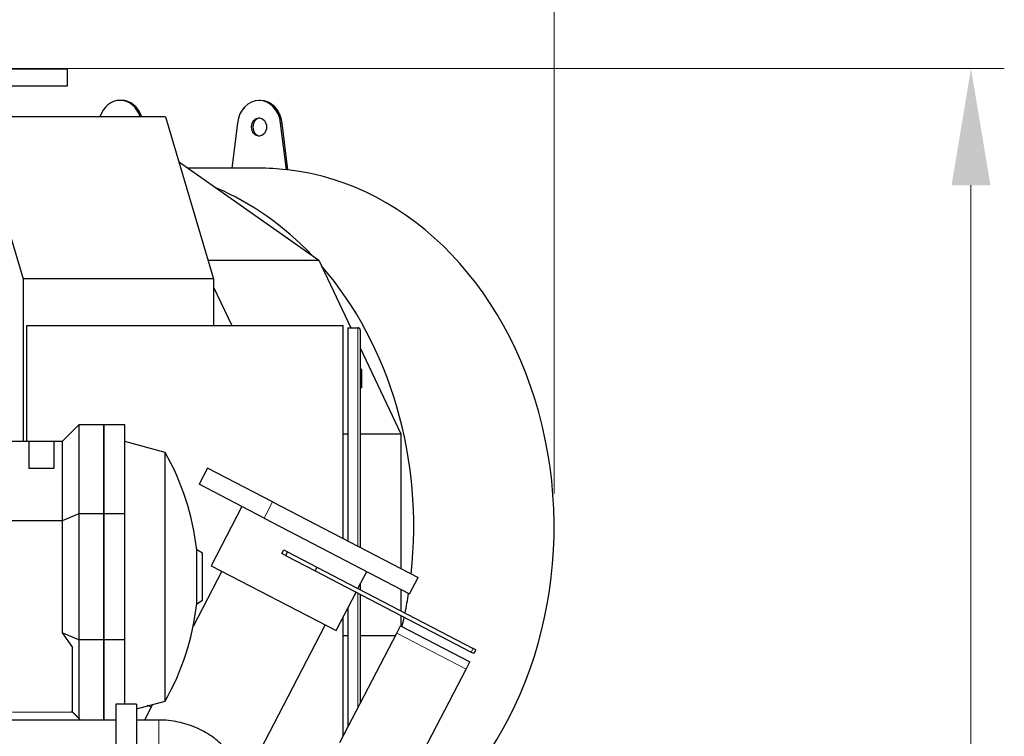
# Model space of a CAD drawing. Header units: inches. Extents: x 0 to 23760, y -13 to 16800.
# Tile 161 of 209: x 12396 to 13578, y 13903 to 14763. Entities that reach past the tile are written whole.
import ezdxf

# ---------------------------------------------------------------- set-up
doc = ezdxf.new("R2010")
doc.units = ezdxf.units.IN
doc.layers.add('254', color=7, linetype='Continuous', true_color=0xffffff)
doc.styles.add('latin_extended', font='simplex.shx')
doc.dimstyles.get("Standard").update_dxf_attribs({"dimtxt": 0.18, "dimasz": 0.18, "dimexe": 0.18, "dimexo": 0.0625, "dimgap": 0.09, "dimtad": 0, "dimtih": 1, "dimtoh": 1, "dimdec": 4, "dimzin": 0, "dimdsep": 46, "dimtxsty": 'Standard', "dimcen": 0.09, "dimadec": 0, "dimazin": 0, "dimtfac": 1, "dimtdec": 4, "dimtofl": 0, "dimtmove": 0, "dimatfit": 3, "dimfxl": 1, "dimtolj": 1, "dimtzin": 0, "dimarcsym": 0})

# ---------------------------------------------------------------- blocks, each defined once
blk = doc.blocks.new('_U11')
at = {"layer": '254', "color": 3, "linetype": 'Continuous', "lineweight": 13, "transparency": 16777216}
for p, q in [((12168.1, 14704.7), (13578.2, 14704.7)), ((13538.2, 14564.7), (13538.2, 11118.7)), ((11627.2, 10978.7), (13578.2, 10978.7))]:
    blk.add_line(p, q, dxfattribs=at)
at = {"layer": '254', "color": 3, "transparency": 16777216}
for points in [[(13561.6, 14564.7), (13514.9, 14564.7), (13538.2, 14704.7)], [(13514.9, 11118.7), (13561.6, 11118.7), (13538.2, 10978.7)]]:
    blk.add_solid(points, dxfattribs=at)
at = {"layer": 'Defpoints', "color": 0, "transparency": 16777216}
for p in [(12128.1, 14704.7), (11587.2, 10978.7), (13538.2, 10978.7)]:
    blk.add_point(p, dxfattribs=at)
at = {"layer": '254', "color": 2, "lineweight": 13, "transparency": 16777216, "insert": (13328.2, 12598.3), "char_height": 140, "attachment_point": 1, "rotation": 90, "style": 'latin_extended'}
blk.add_mtext('\\A1;3726', dxfattribs=at)

msp = doc.modelspace()

# ---------------------------------------------------------------- linework, layer by layer
at = {"layer": '254', "color": 3, "linetype": 'Continuous', "lineweight": 13}
msp.add_line((13037.654, 14194.656), (13037.654, 15144.665), dxfattribs=at)
at = {"layer": '254', "color": 2, "linetype": 'Continuous', "lineweight": 25}
for p, q in [((11941.654, 14704.665), (12453.066, 14704.665)), ((12453.066, 14683.884), (12453.066, 14704.665)), ((11941.654, 14683.884), (12453.066, 14683.884)), ((12518.098, 14666.656), (12516.377, 14666.656)), ((12685.009, 14666.656), (12683.288, 14666.656)), ((12570.775, 14646.884), (12341.918, 14646.884)), ((12341.918, 14646.884), (12399.865, 14452.528)), ((12570.775, 14646.884), (12628.722, 14452.528)), ((12657.363, 14639.386), (12650.724, 14585.157)), ((12716.081, 14583.291), (12709.213, 14639.386)), ((12717.801, 14583.291), (12710.934, 14639.386)), ((12586.967, 14592.57), (12587.786, 14592.57)), ((12587.786, 14592.57), (12755.13, 14474.624)), ((12683.288, 14585.156), (12598.306, 14585.156)), ((12717.801, 14583.291), (12716.081, 14583.291)), ((12622.136, 14474.624), (12755.13, 14474.624)), ((12755.13, 14474.624), (12793.424, 14393.654)), ((12628.722, 14452.528), (12399.865, 14452.528)), ((12399.865, 14452.528), (12399.865, 14257.136)), ((12628.722, 14452.528), (12628.722, 14396.151)), ((12628.723, 14442.513), (12650.648, 14396.154)), ((12404.239, 14396.156), (12784.239, 14396.156)), ((12404.239, 14257.131), (12404.239, 14396.156)), ((12784.239, 14140.456), (12784.239, 14396.156)), ((12789.864, 14393.656), (12801.864, 14393.656)), ((12789.864, 14393.656), (12789.864, 14137.529)), ((12804.864, 14390.656), (12804.864, 14129.719)), ((12804.863, 14369.467), (12853.663, 14266.282)), ((12806.864, 14343.656), (12804.864, 14343.656)), ((12806.864, 14321.656), (12806.864, 14343.656)), ((12806.864, 14321.656), (12804.864, 14321.656)), ((12466.818, 14277.14), (12446.818, 14257.14)), ((12466.818, 14277.14), (12466.818, 14170.234)), ((12496.818, 14277.14), (12466.818, 14277.14)), ((12496.818, 14170.234), (12496.818, 14277.14)), ((12522.118, 14277.14), (12496.818, 14277.14)), ((12496.818, 14277.14), (12496.818, 14170.234)), ((12522.118, 14170.234), (12522.118, 14277.14)), ((12784.238, 14266.282), (12789.864, 14266.282)), ((12804.864, 14266.282), (12853.663, 14266.282)), ((12853.663, 14266.282), (12853.663, 14104.329)), ((12406.818, 14257.14), (12237.87, 14257.14)), ((12436.818, 14257.14), (12406.818, 14257.14)), ((12406.818, 14257.14), (12406.818, 14224.45)), ((12436.818, 14257.14), (12436.818, 14224.45)), ((12446.818, 14257.14), (12436.818, 14257.14)), ((12446.818, 14257.14), (12446.818, 14161.95)), ((12570.376, 14243.855), (12522.118, 14257.003)), ((12570.376, 13945.426), (12570.376, 14243.855)), ((12436.818, 14224.45), (12406.818, 14224.45)), ((12621.467, 14225.2), (12611.309, 14205.686)), ((12699.496, 14184.582), (12621.467, 14225.2)), ((12689.337, 14165.067), (12611.309, 14205.686)), ((12662.755, 14178.904), (12625.816, 14107.944)), ((12699.496, 14184.582), (12874.265, 14093.602)), ((12466.818, 14170.234), (12446.818, 14161.95)), ((12496.818, 14170.234), (12466.818, 14170.234)), ((12466.818, 14170.234), (12466.818, 14019.046)), ((12496.818, 14019.046), (12496.818, 14170.234)), ((12522.118, 14170.234), (12496.818, 14170.234)), ((12496.818, 14170.234), (12496.818, 14019.046)), ((12522.118, 14019.046), (12522.118, 14170.234)), ((12689.337, 14165.067), (12864.107, 14074.088)), ((12446.818, 14161.95), (12237.87, 14161.95)), ((12446.818, 14161.95), (12446.818, 14027.331)), ((12615.418, 14122.931), (12608.366, 14127.003)), ((12608.366, 14062.278), (12608.366, 14127.003)), ((12615.418, 14066.35), (12615.418, 14122.931)), ((12710.587, 14122.439), (12712.896, 14126.874)), ((12715.022, 14120.13), (12710.587, 14122.439)), ((12712.896, 14126.874), (12717.331, 14124.565)), ((12717.331, 14124.565), (12715.022, 14120.13)), ((12715.022, 14120.13), (12750.502, 14101.66)), ((12717.331, 14124.565), (12752.811, 14106.095)), ((12625.816, 14107.944), (12775.72, 14029.908)), ((12752.811, 14106.095), (12750.502, 14101.66)), ((12752.811, 14106.095), (12940.229, 14008.531)), ((12638.677, 14101.247), (12604.089, 14034.805)), ((12750.502, 14101.66), (12937.92, 14004.096)), ((12802.04, 14080.468), (12812.66, 14100.868)), ((12804.864, 14085.892), (12804.864, 14078.989)), ((12864.107, 14074.088), (12874.265, 14093.602)), ((12775.72, 14029.908), (12799.731, 14076.032)), ((12804.864, 14073.355), (12804.864, 13942.96)), ((12853.663, 14079.528), (12853.663, 14053.596)), ((12608.366, 14062.278), (12615.418, 14066.35)), ((12789.864, 14057.073), (12789.864, 13914.147)), ((12853.663, 14047.96), (12853.663, 14035.56)), ((12662.354, 13843.536), (12762.858, 14036.602)), ((12784.239, 13903.343), (12784.239, 14046.268)), ((12848.577, 14026.93), (12853.195, 14035.8)), ((12853.195, 14035.8), (12936.574, 13992.396)), ((12466.818, 14019.046), (12446.818, 14027.331)), ((12446.818, 14027.331), (12459.318, 14009.653)), ((12780.239, 13895.653), (12848.577, 14026.93)), ((12784.238, 14024.03), (12789.864, 14024.03)), ((12804.864, 14024.03), (12847.065, 14024.03)), ((12496.818, 14019.046), (12466.818, 14019.046)), ((12466.818, 14019.046), (12466.818, 13924.64)), ((12496.818, 13922.641), (12496.818, 14019.046)), ((12522.118, 14019.046), (12496.818, 14019.046)), ((12496.818, 14019.046), (12496.818, 13922.641)), ((12522.118, 13941.642), (12522.118, 14019.046)), ((12459.318, 13932.14), (12459.318, 14009.653)), ((12941.21, 14002.384), (12937.92, 14004.096)), ((12943.518, 14006.819), (12940.229, 14008.531)), ((12943.518, 14006.819), (12941.21, 14002.384)), ((12931.956, 13983.526), (12936.574, 13992.396)), ((12863.618, 13852.248), (12931.956, 13983.526)), ((12511.118, 13941.64), (12511.118, 13871.64)), ((12536.118, 13941.64), (12511.118, 13941.64)), ((12536.118, 13936.092), (12570.376, 13945.426)), ((12536.118, 13941.64), (12536.118, 13871.64)), ((12555.445, 13941.361), (12545.701, 13922.642)), ((12459.318, 13932.14), (12459.226, 13932.14)), ((12511.118, 13922.64), (12108.118, 13922.64)), ((12563.118, 13922.64), (12536.118, 13922.64))]:
    msp.add_line(p, q, dxfattribs=at)
at = {"layer": '254', "color": 110, "linetype": 'Continuous', "lineweight": 13}
for p, q in [((12710.934, 14639.386), (12709.213, 14639.386)), ((12801.864, 14131.281), (12801.864, 14393.656)), ((12689.337, 14165.067), (12699.496, 14184.582)), ((12801.864, 13937.202), (12801.864, 14074.911)), ((12848.577, 14026.93), (12931.956, 13983.526)), ((12937.92, 14004.096), (12940.229, 14008.531)), ((12563.118, 13922.64), (12563.118, 13880.64))]:
    msp.add_line(p, q, dxfattribs=at)
at = {"layer": '254', "color": 2, "linetype": 'Continuous', "lineweight": 25}
for centre, radius, start, end in [((12801.864, 14390.656), 3, 0, 90), ((12310.117, 14094.64), 300, 6.192775, 29.826997), ((12310.117, 14094.64), 300, 330.173003, 353.807225)]:
    msp.add_arc(centre, radius, start, end, dxfattribs=at)
for centre, major_axis, start_param, end_param in [((12516.377, 14634.656), (0, -32), 1.96292054, 4.32026477), ((12518.098, 14634.656), (0, 32), 5.10451319, 6.28318531), ((12683.288, 14634.656), (0, -32), 1.71914931, 4.56403599), ((12685.009, 14634.656), (0, -32), 1.71914931, 3.14159265), ((12685.009, 14634.656), (0, -11), 3.23721488, 4.71238898), ((12685.009, 14634.656), (0, -11), 4.71238898, 6.18756308), ((12683.288, 14154.656), (0, 430.5), 6.19006123, 6.28318531), ((12685.009, 14154.656), (0, 430.5), 3.72737494, 6.19006123), ((12516.377, 14154.656), (0, 430.5), 5.57055526, 5.94856536), ((12516.377, 14154.656), (0, 430.5), 4.58018403, 5.52692405), ((12516.377, 14154.656), (0, 430.5), 4.46920072, 4.52559739), ((12516.377, 14154.656), (0, 430.5), 4.43023748, 4.45700685)]:
    msp.add_ellipse(centre, major_axis=major_axis, ratio=0.81915204, start_param=start_param, end_param=end_param, dxfattribs=at)
msp.add_ellipse((12683.288, 14634.656), major_axis=(0, -11), ratio=0.81915204, dxfattribs=at)
at = {"layer": '254', "color": 110, "linetype": 'Continuous', "lineweight": 13}
for points, degree in [([(12553.757, 13938.067), (12552.186, 13938.924), (12550.613, 13939.781), (12549.04, 13940.635)], 3), ([(12387.166, 13932.14), (12423.841, 13932.14)], 1), ([(12423.841, 13932.14), (12441.582, 13932.14)], 1)]:
    msp.add_open_spline(points, degree=degree, dxfattribs=at)
for points, knots in [([(12450.451, 13932.14), (12447.575, 13932.14), (12444.618, 13932.14), (12441.661, 13932.14), (12441.582, 13932.14)], [0, 0, 0, 0, 0.97307906, 1, 1, 1, 1]), ([(12454.886, 13932.14), (12453.446, 13932.14), (12451.969, 13932.14), (12450.491, 13932.14), (12450.451, 13932.14)], [0, 0, 0, 0, 0.97307737, 1, 1, 1, 1]), ([(12457.103, 13932.14), (12456.386, 13932.14), (12455.645, 13932.14), (12454.906, 13932.14), (12454.886, 13932.14)], [0, 0, 0, 0, 0.97308135, 1, 1, 1, 1])]:
    msp.add_open_spline(points, degree=3, knots=knots, dxfattribs=at)
at = {"layer": '254', "color": 2, "linetype": 'Continuous', "lineweight": 25}
for points, knots in [([(12458.212, 13932.14), (12457.85, 13932.14), (12457.482, 13932.14), (12457.113, 13932.14), (12457.103, 13932.14)], [0, 0, 0, 0, 0.97312204, 1, 1, 1, 1]), ([(12458.756, 13932.14), (12458.583, 13932.14), (12458.399, 13932.14), (12458.217, 13932.14), (12458.212, 13932.14)], [0, 0, 0, 0, 0.97214877, 1, 1, 1, 1]), ([(12459.063, 13932.14), (12459.057, 13932.14), (12458.955, 13932.14), (12458.857, 13932.14), (12458.762, 13932.14), (12458.756, 13932.14)], [0, 0, 0, 0, 0.05183356, 0.94268114, 1, 1, 1, 1]), ([(12664.118, 13834.355), (12663.944, 13844.221), (12661.135, 13858.88), (12651.637, 13877.74), (12640.573, 13891.741), (12625.805, 13904.24), (12607.451, 13914.344), (12586.032, 13920.988), (12570.954, 13922.575), (12563.118, 13922.64)], [0, 0, 0, 0, 0.20416527, 0.32000963, 0.44230839, 0.57144572, 0.70800006, 0.85245708, 1, 1, 1, 1])]:
    msp.add_open_spline(points, degree=3, knots=knots, dxfattribs=at)
for points, degree in [([(12459.232, 13932.14), (12459.185, 13932.14), (12459.123, 13932.14), (12459.063, 13932.14)], 3), ([(12459.226, 13932.14), (12459.302, 13932.14), (12459.318, 13932.14)], 2), ([(12468.819, 13922.64), (12464.069, 13927.39), (12459.318, 13932.14)], 2)]:
    msp.add_open_spline(points, degree=degree, dxfattribs=at)

# ---------------------------------------------------------------- dimensions: what is measured, and where the dimension line sits
at = {"layer": '254', "color": 2, "linetype": 'Continuous', "lineweight": 13}
dim = msp.add_linear_dim(base=(13538.234, 10978.656), p1=(12128.066, 14704.665), p2=(11587.235, 10978.656), angle=90, dimstyle='Standard', override={"dimscale": 40, "dimtxt": 3.5, "dimasz": 3.5, "dimexe": 1, "dimexo": 1, "dimgap": 1.75, "dimtad": 1, "dimtih": 0, "dimtoh": 0, "dimdec": 0, "dimlfac": 1, "dimzin": 8, "dimdsep": 46, "dimlunit": 2, "dimtxsty": 'latin_extended', "dimsah": 1, "dimse1": 0, "dimse2": 0, "dimsd1": 0, "dimsd2": 0, "dimclrd": 3, "dimclre": 3, "dimclrt": 2, "dimtol": 0, "dimtm": -0.1, "dimtfac": 0.714286, "dimtdec": 3, "dimtofl": 1, "dimtmove": 0, "dimtzin": 8, "dimlwd": 13, "dimlwe": 13}, dxfattribs=at)
dim.commit()
dim.dimension.update_dxf_attribs({"geometry": '_U11', "text_midpoint": (13538.234, 12841.66), "dimtype": 160})

doc.saveas('drawing.dxf')
